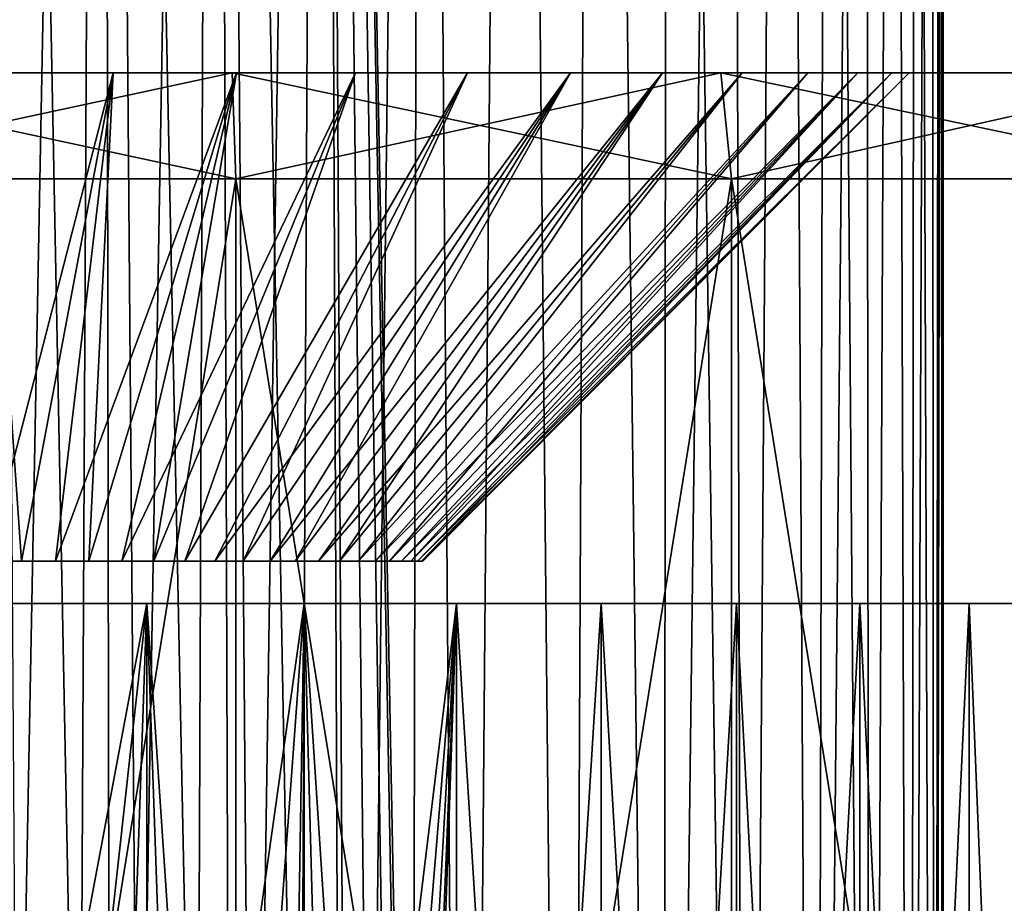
# Model space of a CAD drawing. Header units: millimetres. Extents: x -24 to 50, y -66 to 68.
# Tile 9 of 99: x 15.15 to 19.79, y -54.41 to -50.25. Entities that reach past the tile are written whole.
import ezdxf

# ---------------------------------------------------------------- set-up
doc = ezdxf.new("R2010")
doc.units = ezdxf.units.MM
doc.header["$LTSCALE"] = 65.185185
for name, color, linetype in [('56', 7, 'CONTINUOUS'), ('57', 7, 'CONTINUOUS'), ('65', 7, 'CONTINUOUS'), ('75', 7, 'CONTINUOUS'), ('76', 7, 'CONTINUOUS'), ('77', 7, 'CONTINUOUS'), ('81', 7, 'CONTINUOUS'), ('82', 7, 'CONTINUOUS'), ('83', 7, 'CONTINUOUS'), ('85', 7, 'CONTINUOUS')]:
    doc.layers.add(name, color=color, linetype=linetype)

msp = doc.modelspace()

# ---------------------------------------------------------------- linework, layer by layer
at = {"layer": '56', "color": 253, "linetype": 'Continuous', "true_color": 0xaab4c3}
for points in [[(15, -35, 4.5), (15.5408, -35.5408, 4.4674), (15, -64, 4.5), (15, -35, 4.5)], [(15, -64, 4.5), (15.5408, -35.5408, 4.4674), (15.5874, -64, 4.4615), (15, -64, 4.5)], [(15.5408, -35.5408, 4.4674), (16.0691, -36.0691, 4.3712), (15.5874, -64, 4.4615), (15.5408, -35.5408, 4.4674)], [(15.5874, -64, 4.4615), (16.0691, -36.0691, 4.3712), (16.1647, -64, 4.3467), (15.5874, -64, 4.4615)], [(16.0691, -36.0691, 4.3712), (16.5736, -36.5736, 4.2159), (16.1647, -64, 4.3467), (16.0691, -36.0691, 4.3712)], [(16.1647, -64, 4.3467), (16.5736, -36.5736, 4.2159), (16.722, -64, 4.1575), (16.1647, -64, 4.3467)], [(16.5736, -36.5736, 4.2159), (17.0446, -37.0446, 4.0087), (16.722, -64, 4.1575), (16.5736, -36.5736, 4.2159)], [(16.722, -64, 4.1575), (17.0446, -37.0446, 4.0087), (17.25, -64, 3.8971), (16.722, -64, 4.1575)], [(17.0446, -37.0446, 4.0087), (17.4755, -37.4755, 3.7579), (17.25, -64, 3.8971), (17.0446, -37.0446, 4.0087)], [(17.25, -64, 3.8971), (17.4755, -37.4755, 3.7579), (17.7394, -64, 3.5701), (17.25, -64, 3.8971)], [(17.4755, -37.4755, 3.7579), (17.8622, -37.8622, 3.4724), (17.7394, -64, 3.5701), (17.4755, -37.4755, 3.7579)], [(17.7394, -64, 3.5701), (17.8622, -37.8622, 3.4724), (18.182, -64, 3.182), (17.7394, -64, 3.5701)], [(17.8622, -37.8622, 3.4724), (18.203, -38.203, 3.1608), (18.182, -64, 3.182), (17.8622, -37.8622, 3.4724)], [(18.203, -38.203, 3.1608), (18.4983, -38.4983, 2.8306), (18.182, -64, 3.182), (18.203, -38.203, 3.1608)], [(18.182, -64, 3.182), (18.4983, -38.4983, 2.8306), (18.5701, -64, 2.7394), (18.182, -64, 3.182)], [(18.4983, -38.4983, 2.8306), (18.7499, -38.7499, 2.4877), (18.5701, -64, 2.7394), (18.4983, -38.4983, 2.8306)], [(18.5701, -64, 2.7394), (18.7499, -38.7499, 2.4877), (18.8971, -64, 2.25), (18.5701, -64, 2.7394)], [(18.7499, -38.7499, 2.4877), (18.96, -38.96, 2.1373), (18.8971, -64, 2.25), (18.7499, -38.7499, 2.4877)], [(18.96, -38.96, 2.1373), (19.1319, -39.1319, 1.7824), (18.8971, -64, 2.25), (18.96, -38.96, 2.1373)], [(18.8971, -64, 2.25), (19.1319, -39.1319, 1.7824), (19.1575, -64, 1.722), (18.8971, -64, 2.25)], [(19.1319, -39.1319, 1.7824), (19.268, -39.268, 1.4262), (19.1575, -64, 1.722), (19.1319, -39.1319, 1.7824)], [(19.1575, -64, 1.722), (19.268, -39.268, 1.4262), (19.3467, -64, 1.1647), (19.1575, -64, 1.722)], [(19.268, -39.268, 1.4262), (19.3712, -39.3712, 1.0691), (19.3467, -64, 1.1647), (19.268, -39.268, 1.4262)], [(19.3712, -39.3712, 1.0691), (19.4432, -39.4432, 0.7126), (19.3467, -64, 1.1647), (19.3712, -39.3712, 1.0691)], [(19.3467, -64, 1.1647), (19.4432, -39.4432, 0.7126), (19.4615, -64, 0.5874), (19.3467, -64, 1.1647)], [(19.4432, -39.4432, 0.7126), (19.4859, -39.4859, 0.3562), (19.4615, -64, 0.5874), (19.4432, -39.4432, 0.7126)], [(19.4859, -39.4859, 0.3562), (19.5, -39.5), (19.4615, -64, 0.5874), (19.4859, -39.4859, 0.3562)], [(19.5, -39.5), (19.5, -64), (19.4615, -64, 0.5874), (19.5, -39.5)]]:
    msp.add_3dface(points, dxfattribs=at)
at = {"layer": '57', "color": 253, "linetype": 'Continuous', "true_color": 0xaab4c3}
for points in [[(15.5408, -35.5407, -4.4674), (15, -35, -4.5), (15.4323, -57.0473, -4.4792), (15.5408, -35.5407, -4.4674)], [(15.4323, -57.0473, -4.4792), (15, -35, -4.5), (15.1446, -57.0052, -4.4977), (15.4323, -57.0473, -4.4792)], [(15.7148, -57.1321, -4.4429), (15.5408, -35.5407, -4.4674), (15.4323, -57.0473, -4.4792), (15.7148, -57.1321, -4.4429)], [(16.0691, -36.0691, -4.3712), (15.5408, -35.5407, -4.4674), (15.987, -57.2605, -4.3904), (16.0691, -36.0691, -4.3712)], [(15.987, -57.2605, -4.3904), (15.5408, -35.5407, -4.4674), (15.7148, -57.1321, -4.4429), (15.987, -57.2605, -4.3904)], [(16.2417, -57.4322, -4.3253), (16.0691, -36.0691, -4.3712), (15.987, -57.2605, -4.3904), (16.2417, -57.4322, -4.3253)], [(16.5736, -36.5736, -4.2159), (16.0691, -36.0691, -4.3712), (16.4698, -57.6437, -4.2532), (16.5736, -36.5736, -4.2159)], [(16.4698, -57.6437, -4.2532), (16.0691, -36.0691, -4.3712), (16.2417, -57.4322, -4.3253), (16.4698, -57.6437, -4.2532)], [(16.662, -57.8874, -4.1818), (16.5736, -36.5736, -4.2159), (16.4698, -57.6437, -4.2532), (16.662, -57.8874, -4.1818)], [(17.0446, -37.0446, -4.0087), (16.5736, -36.5736, -4.2159), (17, -59, -4.0311), (17.0446, -37.0446, -4.0087)], [(17, -59, -4.0311), (16.5736, -36.5736, -4.2159), (16.9796, -58.7148, -4.0412), (17, -59, -4.0311)], [(16.9796, -58.7148, -4.0412), (16.5736, -36.5736, -4.2159), (16.9174, -58.4313, -4.0711), (16.9796, -58.7148, -4.0412)], [(16.9174, -58.4313, -4.0711), (16.5736, -36.5736, -4.2159), (16.8119, -58.1533, -4.1191), (16.9174, -58.4313, -4.0711)], [(16.8119, -58.1533, -4.1191), (16.5736, -36.5736, -4.2159), (16.662, -57.8874, -4.1818), (16.8119, -58.1533, -4.1191)], [(17.0446, -37.0446, -4.0087), (17, -59, -4.0311), (17.25, -64, -3.8971), (17.0446, -37.0446, -4.0087)], [(17.4754, -37.4754, -3.758), (17.0446, -37.0446, -4.0087), (17.25, -64, -3.8971), (17.4754, -37.4754, -3.758)], [(17.7394, -64, -3.5701), (17.4754, -37.4754, -3.758), (17.25, -64, -3.8971), (17.7394, -64, -3.5701)], [(17.8622, -37.8622, -3.4724), (17.4754, -37.4754, -3.758), (17.7394, -64, -3.5701), (17.8622, -37.8622, -3.4724)], [(18.182, -64, -3.182), (17.8622, -37.8622, -3.4724), (17.7394, -64, -3.5701), (18.182, -64, -3.182)], [(18.203, -38.203, -3.1608), (17.8622, -37.8622, -3.4724), (18.182, -64, -3.182), (18.203, -38.203, -3.1608)], [(18.5701, -64, -2.7394), (18.203, -38.203, -3.1608), (18.182, -64, -3.182), (18.5701, -64, -2.7394)], [(18.4982, -38.4982, -2.8306), (18.203, -38.203, -3.1608), (18.5701, -64, -2.7394), (18.4982, -38.4982, -2.8306)], [(18.7498, -38.7498, -2.4877), (18.4982, -38.4982, -2.8306), (18.5701, -64, -2.7394), (18.7498, -38.7498, -2.4877)], [(18.8971, -64, -2.25), (18.7498, -38.7498, -2.4877), (18.5701, -64, -2.7394), (18.8971, -64, -2.25)], [(18.96, -38.96, -2.1374), (18.7498, -38.7498, -2.4877), (18.8971, -64, -2.25), (18.96, -38.96, -2.1374)], [(19.1575, -64, -1.722), (18.96, -38.96, -2.1374), (18.8971, -64, -2.25), (19.1575, -64, -1.722)], [(19.1319, -39.1319, -1.7825), (18.96, -38.96, -2.1374), (19.1575, -64, -1.722), (19.1319, -39.1319, -1.7825)], [(19.268, -39.268, -1.4262), (19.1319, -39.1319, -1.7825), (19.1575, -64, -1.722), (19.268, -39.268, -1.4262)], [(19.3467, -64, -1.1647), (19.268, -39.268, -1.4262), (19.1575, -64, -1.722), (19.3467, -64, -1.1647)], [(19.3711, -39.3711, -1.0691), (19.268, -39.268, -1.4262), (19.3467, -64, -1.1647), (19.3711, -39.3711, -1.0691)], [(19.4615, -64, -0.5874), (19.3711, -39.3711, -1.0691), (19.3467, -64, -1.1647), (19.4615, -64, -0.5874)], [(19.4432, -39.4432, -0.7127), (19.3711, -39.3711, -1.0691), (19.4615, -64, -0.5874), (19.4432, -39.4432, -0.7127)], [(19.4859, -39.4859, -0.3563), (19.4432, -39.4432, -0.7127), (19.4615, -64, -0.5874), (19.4859, -39.4859, -0.3563)], [(19.5, -64), (19.4859, -39.4859, -0.3563), (19.4615, -64, -0.5874), (19.5, -64)], [(19.5, -39.5), (19.4859, -39.4859, -0.3563), (19.5, -64), (19.5, -39.5)]]:
    msp.add_3dface(points, dxfattribs=at)
at = {"layer": '65', "color": 253, "linetype": 'Continuous', "true_color": 0xaab4c3}
for points in [[(15, -64, 6), (15.752, -64, 5.9527), (15, -53, 6), (15, -64, 6)], [(15, -53, 6), (15.752, -64, 5.9527), (15.752, -53, 5.9527), (15, -53, 6)], [(15, -53, -6), (15.752, -53, -5.9527), (15, -57, -6), (15, -53, -6)], [(15, -57, -6), (15.752, -53, -5.9527), (15.307, -57.0237, -5.9921), (15, -57, -6)], [(15.307, -57.0237, -5.9921), (15.752, -53, -5.9527), (15.6088, -57.0949, -5.969), (15.307, -57.0237, -5.9921)], [(15.6088, -57.0949, -5.969), (15.752, -53, -5.9527), (15.8991, -57.2135, -5.9322), (15.6088, -57.0949, -5.969)], [(15.752, -64, 5.9527), (16.4922, -64, 5.8115), (15.752, -53, 5.9527), (15.752, -64, 5.9527)], [(15.752, -53, 5.9527), (16.4922, -64, 5.8115), (16.4921, -53, 5.8115), (15.752, -53, 5.9527)], [(15.752, -53, -5.9527), (16.4921, -53, -5.8115), (15.8991, -57.2135, -5.9322), (15.752, -53, -5.9527)], [(15.8991, -57.2135, -5.9322), (16.4921, -53, -5.8115), (16.1707, -57.3785, -5.8847), (15.8991, -57.2135, -5.9322)], [(16.1707, -57.3785, -5.8847), (16.4921, -53, -5.8115), (16.4148, -57.5863, -5.8308), (16.1707, -57.3785, -5.8847)], [(16.4148, -57.5863, -5.8308), (16.4921, -53, -5.8115), (16.6226, -57.8307, -5.7764), (16.4148, -57.5863, -5.8308)], [(16.4922, -64, 5.8115), (17.2087, -64, 5.5787), (16.4921, -53, 5.8115), (16.4922, -64, 5.8115)], [(16.4921, -53, 5.8115), (17.2087, -64, 5.5787), (17.2087, -53, 5.5787), (16.4921, -53, 5.8115)], [(16.4921, -53, -5.8115), (17.2087, -53, -5.5787), (16.6226, -57.8307, -5.7764), (16.4921, -53, -5.8115)], [(16.6226, -57.8307, -5.7764), (17.2087, -53, -5.5787), (16.7874, -58.1027, -5.7276), (16.6226, -57.8307, -5.7764)], [(16.7874, -58.1027, -5.7276), (17.2087, -53, -5.5787), (16.9057, -58.3931, -5.6893), (16.7874, -58.1027, -5.7276)], [(16.9057, -58.3931, -5.6893), (17.2087, -53, -5.5787), (16.9765, -58.6943, -5.6651), (16.9057, -58.3931, -5.6893)], [(16.9765, -58.6943, -5.6651), (17.2087, -53, -5.5787), (17, -59, -5.6569), (16.9765, -58.6943, -5.6651)], [(17.2087, -53, -5.5787), (17.2087, -64, -5.5787), (17, -59, -5.6569), (17.2087, -53, -5.5787)], [(17.8905, -64, -5.2579), (17.2087, -64, -5.5787), (17.8905, -53, -5.2578), (17.8905, -64, -5.2579)], [(17.8905, -53, -5.2578), (17.2087, -64, -5.5787), (17.2087, -53, -5.5787), (17.8905, -53, -5.2578)], [(17.2087, -64, 5.5787), (17.8905, -64, 5.2579), (17.2087, -53, 5.5787), (17.2087, -64, 5.5787)], [(17.2087, -53, 5.5787), (17.8905, -64, 5.2579), (17.8905, -53, 5.2578), (17.2087, -53, 5.5787)], [(18.5267, -64, -4.8541), (17.8905, -64, -5.2579), (18.5267, -53, -4.8541), (18.5267, -64, -4.8541)], [(18.5267, -53, -4.8541), (17.8905, -64, -5.2579), (17.8905, -53, -5.2578), (18.5267, -53, -4.8541)], [(17.8905, -64, 5.2579), (18.5267, -64, 4.8541), (17.8905, -53, 5.2578), (17.8905, -64, 5.2579)], [(17.8905, -53, 5.2578), (18.5267, -64, 4.8541), (18.5267, -53, 4.8541), (17.8905, -53, 5.2578)], [(19.1073, -64, -4.3738), (18.5267, -64, -4.8541), (19.1073, -53, -4.3738), (19.1073, -64, -4.3738)], [(19.1073, -53, -4.3738), (18.5267, -64, -4.8541), (18.5267, -53, -4.8541), (19.1073, -53, -4.3738)], [(18.5267, -64, 4.8541), (19.1073, -64, 4.3738), (18.5267, -53, 4.8541), (18.5267, -64, 4.8541)], [(18.5267, -53, 4.8541), (19.1073, -64, 4.3738), (19.1073, -53, 4.3738), (18.5267, -53, 4.8541)], [(19.6231, -64, -3.8245), (19.1073, -64, -4.3738), (19.6231, -53, -3.8245), (19.6231, -64, -3.8245)], [(19.6231, -53, -3.8245), (19.1073, -64, -4.3738), (19.1073, -53, -4.3738), (19.6231, -53, -3.8245)], [(19.1073, -64, 4.3738), (19.6231, -64, 3.8245), (19.1073, -53, 4.3738), (19.1073, -64, 4.3738)], [(19.1073, -53, 4.3738), (19.6231, -64, 3.8245), (19.6231, -53, 3.8245), (19.1073, -53, 4.3738)], [(20.066, -64, -3.215), (19.6231, -64, -3.8245), (20.066, -53, -3.215), (20.066, -64, -3.215)], [(20.066, -53, -3.215), (19.6231, -64, -3.8245), (19.6231, -53, -3.8245), (20.066, -53, -3.215)], [(19.6231, -64, 3.8245), (20.066, -64, 3.215), (19.6231, -53, 3.8245), (19.6231, -64, 3.8245)], [(19.6231, -53, 3.8245), (20.066, -64, 3.215), (20.066, -53, 3.215), (19.6231, -53, 3.8245)]]:
    msp.add_3dface(points, dxfattribs=at)
at = {"layer": '75', "linetype": 'Continuous'}
for points in [[(18.046, -50.5, -6.38), (12.2548, -50.5, -19.6256), (11.954, -50.5, -6.38), (18.046, -50.5, -6.38)], [(17.2602, -50.5, 19.2833), (17.7452, -50.5, 19.6256), (11.954, -50.5, 6.38), (17.2602, -50.5, 19.2833)], [(11.954, -50.5, 6.38), (17.7452, -50.5, 19.6256), (18.046, -50.5, 6.38), (11.954, -50.5, 6.38)], [(16.7331, -50.5, 19.0101), (17.2602, -50.5, 19.2833), (11.954, -50.5, 6.38), (16.7331, -50.5, 19.0101)], [(16.1736, -50.5, 18.8113), (16.7331, -50.5, 19.0101), (11.954, -50.5, 6.38), (16.1736, -50.5, 18.8113)], [(15.5923, -50.5, 18.6905), (16.1736, -50.5, 18.8113), (11.954, -50.5, 6.38), (15.5923, -50.5, 18.6905)], [(15, -50.5, 18.65), (15.5923, -50.5, 18.6905), (11.954, -50.5, 6.38), (15, -50.5, 18.65)], [(12.7398, -50.5, -19.2833), (12.2548, -50.5, -19.6256), (18.046, -50.5, -6.38), (12.7398, -50.5, -19.2833)], [(13.2669, -50.5, -19.0101), (12.7398, -50.5, -19.2833), (18.046, -50.5, -6.38), (13.2669, -50.5, -19.0101)], [(13.8264, -50.5, -18.8113), (13.2669, -50.5, -19.0101), (18.046, -50.5, -6.38), (13.8264, -50.5, -18.8113)], [(14.4077, -50.5, -18.6905), (13.8264, -50.5, -18.8113), (18.046, -50.5, -6.38), (14.4077, -50.5, -18.6905)], [(16.1529, -50.5, -34.4807), (13.8471, -50.5, -34.4807), (15.5923, -50.5, -27.3095), (16.1529, -50.5, -34.4807)], [(15.5923, -50.5, -27.3095), (13.8471, -50.5, -34.4807), (15, -50.5, -27.35), (15.5923, -50.5, -27.3095)], [(13.8471, -50.5, 34.4807), (16.1529, -50.5, 34.4807), (14.4077, -50.5, 27.3095), (13.8471, -50.5, 34.4807)], [(16.1529, -50.5, 34.4807), (15, -50.5, 27.35), (14.4077, -50.5, 27.3095), (16.1529, -50.5, 34.4807)], [(15, -50.5, -18.65), (14.4077, -50.5, -18.6905), (18.046, -50.5, -6.38), (15, -50.5, -18.65)], [(15, -50.5, 27.35), (16.1529, -50.5, 34.4807), (15.5923, -50.5, 27.3095), (15, -50.5, 27.35)], [(15.5923, -50.5, -18.6905), (15, -50.5, -18.65), (18.046, -50.5, -6.38), (15.5923, -50.5, -18.6905)], [(16.1736, -50.5, -27.1887), (16.1529, -50.5, -34.4807), (15.5923, -50.5, -27.3095), (16.1736, -50.5, -27.1887)], [(15.5923, -50.5, 27.3095), (16.1529, -50.5, 34.4807), (16.1736, -50.5, 27.1887), (15.5923, -50.5, 27.3095)], [(16.1736, -50.5, -18.8113), (15.5923, -50.5, -18.6905), (18.046, -50.5, -6.38), (16.1736, -50.5, -18.8113)], [(18.4533, -50.5, -34.3267), (16.1529, -50.5, -34.4807), (18.1791, -50.5, -25.9691), (18.4533, -50.5, -34.3267)], [(18.1791, -50.5, -25.9691), (16.1529, -50.5, -34.4807), (17.7452, -50.5, -26.3744), (18.1791, -50.5, -25.9691)], [(17.7452, -50.5, -26.3744), (16.1529, -50.5, -34.4807), (17.2602, -50.5, -26.7167), (17.7452, -50.5, -26.3744)], [(17.2602, -50.5, -26.7167), (16.1529, -50.5, -34.4807), (16.7331, -50.5, -26.9899), (17.2602, -50.5, -26.7167)], [(16.7331, -50.5, -26.9899), (16.1529, -50.5, -34.4807), (16.1736, -50.5, -27.1887), (16.7331, -50.5, -26.9899)], [(16.1529, -50.5, 34.4807), (18.4533, -50.5, 34.3267), (16.1736, -50.5, 27.1887), (16.1529, -50.5, 34.4807)], [(16.1736, -50.5, 27.1887), (18.4533, -50.5, 34.3267), (16.7331, -50.5, 26.9899), (16.1736, -50.5, 27.1887)], [(16.7331, -50.5, -19.0101), (16.1736, -50.5, -18.8113), (18.046, -50.5, -6.38), (16.7331, -50.5, -19.0101)], [(16.7331, -50.5, 26.9899), (18.4533, -50.5, 34.3267), (17.2602, -50.5, 26.7167), (16.7331, -50.5, 26.9899)], [(17.2602, -50.5, -19.2833), (16.7331, -50.5, -19.0101), (18.046, -50.5, -6.38), (17.2602, -50.5, -19.2833)], [(17.2602, -50.5, 26.7167), (18.4533, -50.5, 34.3267), (17.7452, -50.5, 26.3744), (17.2602, -50.5, 26.7167)], [(17.7452, -50.5, -19.6256), (17.2602, -50.5, -19.2833), (18.046, -50.5, -6.38), (17.7452, -50.5, -19.6256)], [(17.7452, -50.5, 26.3744), (18.4533, -50.5, 34.3267), (18.1791, -50.5, 25.9691), (17.7452, -50.5, 26.3744)], [(18.1791, -50.5, -20.0309), (17.7452, -50.5, -19.6256), (18.046, -50.5, -6.38), (18.1791, -50.5, -20.0309)], [(17.7452, -50.5, 19.6256), (18.1791, -50.5, 20.0309), (18.046, -50.5, 6.38), (17.7452, -50.5, 19.6256)], [(18.1791, -50.5, -20.0309), (18.046, -50.5, -6.38), (18.4845, -50.5, -6.3478), (18.1791, -50.5, -20.0309)], [(18.046, -50.5, 6.38), (18.1791, -50.5, 20.0309), (18.4845, -50.5, 6.3478), (18.046, -50.5, 6.38)], [(18.5538, -50.5, -25.5086), (18.4533, -50.5, -34.3267), (18.1791, -50.5, -25.9691), (18.5538, -50.5, -25.5086)], [(18.1791, -50.5, 25.9691), (18.4533, -50.5, 34.3267), (18.5538, -50.5, 25.5086), (18.1791, -50.5, 25.9691)], [(18.5538, -50.5, -20.4914), (18.1791, -50.5, -20.0309), (18.4845, -50.5, -6.3478), (18.5538, -50.5, -20.4914)], [(18.1791, -50.5, 20.0309), (18.5538, -50.5, 20.4914), (18.4845, -50.5, 6.3478), (18.1791, -50.5, 20.0309)], [(20.7384, -50.5, -34.0194), (18.4533, -50.5, -34.3267), (19.3399, -50.5, -23.2968), (20.7384, -50.5, -34.0194)], [(19.3399, -50.5, -23.2968), (18.4533, -50.5, -34.3267), (19.259, -50.5, -23.885), (19.3399, -50.5, -23.2968)], [(19.259, -50.5, -23.885), (18.4533, -50.5, -34.3267), (19.0988, -50.5, -24.4567), (19.259, -50.5, -23.885)], [(19.0988, -50.5, -24.4567), (18.4533, -50.5, -34.3267), (18.8623, -50.5, -25.0013), (19.0988, -50.5, -24.4567)], [(18.8623, -50.5, -25.0013), (18.4533, -50.5, -34.3267), (18.5538, -50.5, -25.5086), (18.8623, -50.5, -25.0013)], [(18.4533, -50.5, 34.3267), (20.7384, -50.5, 34.0194), (18.5538, -50.5, 25.5086), (18.4533, -50.5, 34.3267)], [(18.9136, -50.5, -6.2518), (18.5538, -50.5, -20.4914), (18.4845, -50.5, -6.3478), (18.9136, -50.5, -6.2518)], [(18.5538, -50.5, 20.4914), (18.8623, -50.5, 20.9987), (18.4845, -50.5, 6.3478), (18.5538, -50.5, 20.4914)], [(18.4845, -50.5, 6.3478), (18.8623, -50.5, 20.9987), (18.9136, -50.5, 6.2518), (18.4845, -50.5, 6.3478)], [(18.5538, -50.5, 25.5086), (20.7384, -50.5, 34.0194), (18.8623, -50.5, 25.0013), (18.5538, -50.5, 25.5086)], [(18.8623, -50.5, -20.9987), (18.5538, -50.5, -20.4914), (18.9136, -50.5, -6.2518), (18.8623, -50.5, -20.9987)], [(18.8623, -50.5, 25.0013), (20.7384, -50.5, 34.0194), (19.0988, -50.5, 24.4567), (18.8623, -50.5, 25.0013)], [(19.0988, -50.5, -21.5433), (18.8623, -50.5, -20.9987), (18.9136, -50.5, -6.2518), (19.0988, -50.5, -21.5433)], [(18.8623, -50.5, 20.9987), (19.0988, -50.5, 21.5433), (18.9136, -50.5, 6.2518), (18.8623, -50.5, 20.9987)], [(19.324, -50.5, -6.0942), (19.0988, -50.5, -21.5433), (18.9136, -50.5, -6.2518), (19.324, -50.5, -6.0942)], [(19.0988, -50.5, 21.5433), (19.259, -50.5, 22.115), (18.9136, -50.5, 6.2518), (19.0988, -50.5, 21.5433)], [(18.9136, -50.5, 6.2518), (19.259, -50.5, 22.115), (19.324, -50.5, 6.0942), (18.9136, -50.5, 6.2518)], [(19.0988, -50.5, 24.4567), (20.7384, -50.5, 34.0194), (19.259, -50.5, 23.885), (19.0988, -50.5, 24.4567)], [(19.259, -50.5, -22.115), (19.0988, -50.5, -21.5433), (19.324, -50.5, -6.0942), (19.259, -50.5, -22.115)], [(19.259, -50.5, 23.885), (20.7384, -50.5, 34.0194), (19.3399, -50.5, 23.2968), (19.259, -50.5, 23.885)], [(19.3399, -50.5, -22.7032), (19.259, -50.5, -22.115), (19.324, -50.5, -6.0942), (19.3399, -50.5, -22.7032)], [(19.259, -50.5, 22.115), (19.3399, -50.5, 22.7032), (19.324, -50.5, 6.0942), (19.259, -50.5, 22.115)], [(19.707, -50.5, -5.8782), (19.3399, -50.5, -22.7032), (19.324, -50.5, -6.0942), (19.707, -50.5, -5.8782)], [(19.324, -50.5, 6.0942), (19.3399, -50.5, 22.7032), (19.707, -50.5, 5.8782), (19.324, -50.5, 6.0942)], [(20.7384, -50.5, -34.0194), (19.3399, -50.5, -23.2968), (20.6478, -50.5, -5.0105), (20.7384, -50.5, -34.0194)], [(19.3399, -50.5, 23.2968), (20.7384, -50.5, 34.0194), (19.3399, -50.5, 22.7032), (19.3399, -50.5, 23.2968)], [(19.3399, -50.5, 22.7032), (20.7384, -50.5, 34.0194), (19.707, -50.5, 5.8782), (19.3399, -50.5, 22.7032)], [(19.3399, -50.5, -23.2968), (19.3399, -50.5, -22.7032), (19.707, -50.5, -5.8782), (19.3399, -50.5, -23.2968)], [(20.6478, -50.5, -5.0105), (19.3399, -50.5, -23.2968), (20.0543, -50.5, -5.6086), (20.6478, -50.5, -5.0105)], [(20.0543, -50.5, -5.6086), (19.3399, -50.5, -23.2968), (19.707, -50.5, -5.8782), (20.0543, -50.5, -5.6086)], [(19.707, -50.5, 5.8782), (20.7384, -50.5, 34.0194), (20.0543, -50.5, 5.6086), (19.707, -50.5, 5.8782)]]:
    msp.add_3dface(points, dxfattribs=at)
at = {"layer": '76', "linetype": 'Continuous'}
for points in [[(16.1695, -65.5, -34.9805), (13.8305, -65.5, -34.9805), (16.1695, -51, -34.9805), (16.1695, -65.5, -34.9805)], [(16.1695, -51, -34.9805), (13.8305, -65.5, -34.9805), (13.8305, -51, -34.9805), (16.1695, -51, -34.9805)], [(18.5034, -65.5, -34.8242), (16.1695, -65.5, -34.9805), (18.5033, -51, -34.8242), (18.5034, -65.5, -34.8242)], [(18.5033, -51, -34.8242), (16.1695, -65.5, -34.9805), (16.1695, -51, -34.9805), (18.5033, -51, -34.8242)], [(20.8215, -51, -34.5125), (18.5034, -65.5, -34.8242), (18.5033, -51, -34.8242), (20.8215, -51, -34.5125)], [(20.8215, -65.5, -34.5125), (18.5034, -65.5, -34.8242), (20.8215, -51, -34.5125), (20.8215, -65.5, -34.5125)]]:
    msp.add_3dface(points, dxfattribs=at)
at = {"layer": '77', "linetype": 'Continuous'}
for points in [[(13.8305, -65.5, 34.9805), (16.1695, -65.5, 34.9805), (13.8305, -51, 34.9805), (13.8305, -65.5, 34.9805)], [(13.8305, -51, 34.9805), (16.1695, -65.5, 34.9805), (16.1695, -51, 34.9805), (13.8305, -51, 34.9805)], [(16.1695, -65.5, 34.9805), (18.5034, -65.5, 34.8242), (16.1695, -51, 34.9805), (16.1695, -65.5, 34.9805)], [(16.1695, -51, 34.9805), (18.5034, -65.5, 34.8242), (18.5033, -51, 34.8242), (16.1695, -51, 34.9805)], [(18.5034, -65.5, 34.8242), (20.8215, -65.5, 34.5125), (18.5033, -51, 34.8242), (18.5034, -65.5, 34.8242)], [(18.5033, -51, 34.8242), (20.8215, -65.5, 34.5125), (20.8215, -51, 34.5125), (18.5033, -51, 34.8242)]]:
    msp.add_3dface(points, dxfattribs=at)
at = {"layer": '81', "linetype": 'Continuous'}
for points in [[(13.8471, -50.5, -34.4807), (16.1529, -50.5, -34.4807), (13.8305, -51, -34.9805), (13.8471, -50.5, -34.4807)], [(16.1529, -50.5, -34.4807), (16.1695, -51, -34.9805), (13.8305, -51, -34.9805), (16.1529, -50.5, -34.4807)], [(16.1529, -50.5, -34.4807), (18.4533, -50.5, -34.3267), (16.1695, -51, -34.9805), (16.1529, -50.5, -34.4807)], [(18.4533, -50.5, -34.3267), (18.5033, -51, -34.8242), (16.1695, -51, -34.9805), (18.4533, -50.5, -34.3267)], [(18.4533, -50.5, -34.3267), (20.7384, -50.5, -34.0194), (18.5033, -51, -34.8242), (18.4533, -50.5, -34.3267)], [(20.7384, -50.5, -34.0194), (20.8215, -51, -34.5125), (18.5033, -51, -34.8242), (20.7384, -50.5, -34.0194)]]:
    msp.add_3dface(points, dxfattribs=at)
at = {"layer": '82', "linetype": 'Continuous'}
for points in [[(13.8471, -50.5, 34.4807), (13.8305, -51, 34.9805), (16.1695, -51, 34.9805), (13.8471, -50.5, 34.4807)], [(16.1529, -50.5, 34.4807), (13.8471, -50.5, 34.4807), (16.1695, -51, 34.9805), (16.1529, -50.5, 34.4807)], [(18.4533, -50.5, 34.3267), (16.1529, -50.5, 34.4807), (18.5033, -51, 34.8242), (18.4533, -50.5, 34.3267)], [(16.1529, -50.5, 34.4807), (16.1695, -51, 34.9805), (18.5033, -51, 34.8242), (16.1529, -50.5, 34.4807)], [(20.7384, -50.5, 34.0194), (18.4533, -50.5, 34.3267), (20.8215, -51, 34.5125), (20.7384, -50.5, 34.0194)], [(18.4533, -50.5, 34.3267), (18.5033, -51, 34.8242), (20.8215, -51, 34.5125), (18.4533, -50.5, 34.3267)]]:
    msp.add_3dface(points, dxfattribs=at)
at = {"layer": '83', "linetype": 'Continuous'}
for points in [[(15, -50.5, -18.65), (15.5923, -50.5, -18.6905), (15, -52.8, -20.95), (15, -50.5, -18.65)], [(15, -52.8, -20.95), (15.5923, -50.5, -18.6905), (15.1608, -52.8, -20.9563), (15, -52.8, -20.95)], [(15.5923, -50.5, -27.3095), (15, -50.5, -27.35), (15.1608, -52.8, -25.0437), (15.5923, -50.5, -27.3095)], [(15.1608, -52.8, -25.0437), (15, -50.5, -27.35), (15, -52.8, -25.05), (15.1608, -52.8, -25.0437)], [(15.1608, -52.8, -20.9563), (15.5923, -50.5, -18.6905), (15.3207, -52.8, -20.9752), (15.1608, -52.8, -20.9563)], [(15.3207, -52.8, -25.0248), (15.5923, -50.5, -27.3095), (15.1608, -52.8, -25.0437), (15.3207, -52.8, -25.0248)], [(15.5923, -50.5, -18.6905), (16.1736, -50.5, -18.8113), (15.3207, -52.8, -20.9752), (15.5923, -50.5, -18.6905)], [(15.3207, -52.8, -20.9752), (16.1736, -50.5, -18.8113), (15.4786, -52.8, -21.0066), (15.3207, -52.8, -20.9752)], [(15.4786, -52.8, -24.9934), (15.5923, -50.5, -27.3095), (15.3207, -52.8, -25.0248), (15.4786, -52.8, -24.9934)], [(15.4786, -52.8, -21.0066), (16.1736, -50.5, -18.8113), (15.6335, -52.8, -21.0503), (15.4786, -52.8, -21.0066)], [(16.1736, -50.5, -27.1887), (15.5923, -50.5, -27.3095), (15.4786, -52.8, -24.9934), (16.1736, -50.5, -27.1887)], [(15.6335, -52.8, -24.9497), (16.1736, -50.5, -27.1887), (15.4786, -52.8, -24.9934), (15.6335, -52.8, -24.9497)], [(16.1736, -50.5, -18.8113), (16.7331, -50.5, -19.0101), (15.6335, -52.8, -21.0503), (16.1736, -50.5, -18.8113)], [(15.6335, -52.8, -21.0503), (16.7331, -50.5, -19.0101), (15.7845, -52.8, -21.106), (15.6335, -52.8, -21.0503)], [(15.7845, -52.8, -24.894), (16.1736, -50.5, -27.1887), (15.6335, -52.8, -24.9497), (15.7845, -52.8, -24.894)], [(15.7845, -52.8, -21.106), (16.7331, -50.5, -19.0101), (15.9307, -52.8, -21.1734), (15.7845, -52.8, -21.106)], [(16.7331, -50.5, -26.9899), (16.1736, -50.5, -27.1887), (15.7845, -52.8, -24.894), (16.7331, -50.5, -26.9899)], [(15.9307, -52.8, -24.8266), (16.7331, -50.5, -26.9899), (15.7845, -52.8, -24.894), (15.9307, -52.8, -24.8266)], [(16.7331, -50.5, -19.0101), (17.2602, -50.5, -19.2833), (15.9307, -52.8, -21.1734), (16.7331, -50.5, -19.0101)], [(15.9307, -52.8, -21.1734), (17.2602, -50.5, -19.2833), (16.0711, -52.8, -21.2521), (15.9307, -52.8, -21.1734)], [(17.2602, -50.5, -26.7167), (16.7331, -50.5, -26.9899), (15.9307, -52.8, -24.8266), (17.2602, -50.5, -26.7167)], [(16.0711, -52.8, -24.7479), (17.2602, -50.5, -26.7167), (15.9307, -52.8, -24.8266), (16.0711, -52.8, -24.7479)], [(17.2602, -50.5, -19.2833), (17.7452, -50.5, -19.6256), (16.0711, -52.8, -21.2521), (17.2602, -50.5, -19.2833)], [(16.0711, -52.8, -21.2521), (17.7452, -50.5, -19.6256), (16.205, -52.8, -21.3415), (16.0711, -52.8, -21.2521)], [(16.205, -52.8, -24.6585), (17.2602, -50.5, -26.7167), (16.0711, -52.8, -24.7479), (16.205, -52.8, -24.6585)], [(16.205, -52.8, -21.3415), (17.7452, -50.5, -19.6256), (16.3314, -52.8, -21.4412), (16.205, -52.8, -21.3415)], [(17.7452, -50.5, -26.3744), (17.2602, -50.5, -26.7167), (16.205, -52.8, -24.6585), (17.7452, -50.5, -26.3744)], [(16.3314, -52.8, -24.5588), (17.7452, -50.5, -26.3744), (16.205, -52.8, -24.6585), (16.3314, -52.8, -24.5588)], [(17.7452, -50.5, -19.6256), (18.1791, -50.5, -20.0309), (16.3314, -52.8, -21.4412), (17.7452, -50.5, -19.6256)], [(16.3314, -52.8, -21.4412), (18.1791, -50.5, -20.0309), (16.4496, -52.8, -21.5504), (16.3314, -52.8, -21.4412)], [(16.4496, -52.8, -24.4496), (17.7452, -50.5, -26.3744), (16.3314, -52.8, -24.5588), (16.4496, -52.8, -24.4496)], [(16.4496, -52.8, -21.5504), (18.1791, -50.5, -20.0309), (16.5588, -52.8, -21.6686), (16.4496, -52.8, -21.5504)], [(18.1791, -50.5, -25.9691), (17.7452, -50.5, -26.3744), (16.4496, -52.8, -24.4496), (18.1791, -50.5, -25.9691)], [(16.5588, -52.8, -24.3314), (18.1791, -50.5, -25.9691), (16.4496, -52.8, -24.4496), (16.5588, -52.8, -24.3314)], [(18.1791, -50.5, -20.0309), (18.5538, -50.5, -20.4914), (16.5588, -52.8, -21.6686), (18.1791, -50.5, -20.0309)], [(16.5588, -52.8, -21.6686), (18.5538, -50.5, -20.4914), (16.6585, -52.8, -21.795), (16.5588, -52.8, -21.6686)], [(16.6585, -52.8, -24.205), (18.1791, -50.5, -25.9691), (16.5588, -52.8, -24.3314), (16.6585, -52.8, -24.205)], [(16.6585, -52.8, -21.795), (18.5538, -50.5, -20.4914), (16.7479, -52.8, -21.9289), (16.6585, -52.8, -21.795)], [(18.5538, -50.5, -25.5086), (18.1791, -50.5, -25.9691), (16.6585, -52.8, -24.205), (18.5538, -50.5, -25.5086)], [(16.7479, -52.8, -24.0711), (18.5538, -50.5, -25.5086), (16.6585, -52.8, -24.205), (16.7479, -52.8, -24.0711)], [(18.5538, -50.5, -20.4914), (18.8623, -50.5, -20.9987), (16.7479, -52.8, -21.9289), (18.5538, -50.5, -20.4914)], [(16.7479, -52.8, -21.9289), (18.8623, -50.5, -20.9987), (16.8266, -52.8, -22.0693), (16.7479, -52.8, -21.9289)], [(18.8623, -50.5, -25.0013), (18.5538, -50.5, -25.5086), (16.7479, -52.8, -24.0711), (18.8623, -50.5, -25.0013)], [(16.8266, -52.8, -23.9307), (18.8623, -50.5, -25.0013), (16.7479, -52.8, -24.0711), (16.8266, -52.8, -23.9307)], [(18.8623, -50.5, -20.9987), (19.0988, -50.5, -21.5433), (16.8266, -52.8, -22.0693), (18.8623, -50.5, -20.9987)], [(16.8266, -52.8, -22.0693), (19.0988, -50.5, -21.5433), (16.894, -52.8, -22.2155), (16.8266, -52.8, -22.0693)], [(16.894, -52.8, -23.7845), (18.8623, -50.5, -25.0013), (16.8266, -52.8, -23.9307), (16.894, -52.8, -23.7845)], [(16.894, -52.8, -22.2155), (19.0988, -50.5, -21.5433), (16.9497, -52.8, -22.3665), (16.894, -52.8, -22.2155)], [(19.0988, -50.5, -24.4567), (18.8623, -50.5, -25.0013), (16.894, -52.8, -23.7845), (19.0988, -50.5, -24.4567)], [(16.9497, -52.8, -23.6335), (19.0988, -50.5, -24.4567), (16.894, -52.8, -23.7845), (16.9497, -52.8, -23.6335)], [(19.0988, -50.5, -21.5433), (19.259, -50.5, -22.115), (16.9497, -52.8, -22.3665), (19.0988, -50.5, -21.5433)], [(16.9497, -52.8, -22.3665), (19.259, -50.5, -22.115), (16.9934, -52.8, -22.5214), (16.9497, -52.8, -22.3665)], [(16.9934, -52.8, -23.4786), (19.0988, -50.5, -24.4567), (16.9497, -52.8, -23.6335), (16.9934, -52.8, -23.4786)], [(16.9934, -52.8, -22.5214), (19.259, -50.5, -22.115), (17.0248, -52.8, -22.6793), (16.9934, -52.8, -22.5214)], [(19.259, -50.5, -23.885), (19.0988, -50.5, -24.4567), (16.9934, -52.8, -23.4786), (19.259, -50.5, -23.885)], [(17.0248, -52.8, -23.3207), (19.259, -50.5, -23.885), (16.9934, -52.8, -23.4786), (17.0248, -52.8, -23.3207)], [(19.259, -50.5, -22.115), (19.3399, -50.5, -22.7032), (17.0248, -52.8, -22.6793), (19.259, -50.5, -22.115)], [(17.0248, -52.8, -22.6793), (19.3399, -50.5, -22.7032), (17.0437, -52.8, -22.8392), (17.0248, -52.8, -22.6793)], [(17.0437, -52.8, -23.1608), (19.259, -50.5, -23.885), (17.0248, -52.8, -23.3207), (17.0437, -52.8, -23.1608)], [(17.0437, -52.8, -22.8392), (19.3399, -50.5, -22.7032), (17.05, -52.8, -23), (17.0437, -52.8, -22.8392)], [(19.3399, -50.5, -23.2968), (19.259, -50.5, -23.885), (17.0437, -52.8, -23.1608), (19.3399, -50.5, -23.2968)], [(17.05, -52.8, -23), (19.3399, -50.5, -23.2968), (17.0437, -52.8, -23.1608), (17.05, -52.8, -23)], [(19.3399, -50.5, -22.7032), (19.3399, -50.5, -23.2968), (17.05, -52.8, -23), (19.3399, -50.5, -22.7032)]]:
    msp.add_3dface(points, dxfattribs=at)
at = {"layer": '85', "linetype": 'Continuous'}
for points in [[(15, -50.5, 27.35), (15.5923, -50.5, 27.3095), (15, -52.8, 25.05), (15, -50.5, 27.35)], [(15, -52.8, 25.05), (15.5923, -50.5, 27.3095), (15.1608, -52.8, 25.0437), (15, -52.8, 25.05)], [(15.5923, -50.5, 18.6905), (15, -50.5, 18.65), (15.1608, -52.8, 20.9563), (15.5923, -50.5, 18.6905)], [(15.1608, -52.8, 20.9563), (15, -50.5, 18.65), (15, -52.8, 20.95), (15.1608, -52.8, 20.9563)], [(15.1608, -52.8, 25.0437), (15.5923, -50.5, 27.3095), (15.3207, -52.8, 25.0248), (15.1608, -52.8, 25.0437)], [(15.3207, -52.8, 20.9752), (15.5923, -50.5, 18.6905), (15.1608, -52.8, 20.9563), (15.3207, -52.8, 20.9752)], [(15.5923, -50.5, 27.3095), (16.1736, -50.5, 27.1887), (15.3207, -52.8, 25.0248), (15.5923, -50.5, 27.3095)], [(15.3207, -52.8, 25.0248), (16.1736, -50.5, 27.1887), (15.4786, -52.8, 24.9934), (15.3207, -52.8, 25.0248)], [(15.4786, -52.8, 21.0066), (15.5923, -50.5, 18.6905), (15.3207, -52.8, 20.9752), (15.4786, -52.8, 21.0066)], [(15.4786, -52.8, 24.9934), (16.1736, -50.5, 27.1887), (15.6335, -52.8, 24.9497), (15.4786, -52.8, 24.9934)], [(16.1736, -50.5, 18.8113), (15.5923, -50.5, 18.6905), (15.4786, -52.8, 21.0066), (16.1736, -50.5, 18.8113)], [(15.6335, -52.8, 21.0503), (16.1736, -50.5, 18.8113), (15.4786, -52.8, 21.0066), (15.6335, -52.8, 21.0503)], [(16.1736, -50.5, 27.1887), (16.7331, -50.5, 26.9899), (15.6335, -52.8, 24.9497), (16.1736, -50.5, 27.1887)], [(15.6335, -52.8, 24.9497), (16.7331, -50.5, 26.9899), (15.7845, -52.8, 24.894), (15.6335, -52.8, 24.9497)], [(15.7845, -52.8, 21.106), (16.1736, -50.5, 18.8113), (15.6335, -52.8, 21.0503), (15.7845, -52.8, 21.106)], [(15.7845, -52.8, 24.894), (16.7331, -50.5, 26.9899), (15.9307, -52.8, 24.8266), (15.7845, -52.8, 24.894)], [(16.7331, -50.5, 19.0101), (16.1736, -50.5, 18.8113), (15.7845, -52.8, 21.106), (16.7331, -50.5, 19.0101)], [(15.9307, -52.8, 21.1734), (16.7331, -50.5, 19.0101), (15.7845, -52.8, 21.106), (15.9307, -52.8, 21.1734)], [(16.7331, -50.5, 26.9899), (17.2602, -50.5, 26.7167), (15.9307, -52.8, 24.8266), (16.7331, -50.5, 26.9899)], [(15.9307, -52.8, 24.8266), (17.2602, -50.5, 26.7167), (16.0711, -52.8, 24.7479), (15.9307, -52.8, 24.8266)], [(17.2602, -50.5, 19.2833), (16.7331, -50.5, 19.0101), (15.9307, -52.8, 21.1734), (17.2602, -50.5, 19.2833)], [(16.0711, -52.8, 21.2521), (17.2602, -50.5, 19.2833), (15.9307, -52.8, 21.1734), (16.0711, -52.8, 21.2521)], [(17.2602, -50.5, 26.7167), (17.7452, -50.5, 26.3744), (16.0711, -52.8, 24.7479), (17.2602, -50.5, 26.7167)], [(16.0711, -52.8, 24.7479), (17.7452, -50.5, 26.3744), (16.205, -52.8, 24.6585), (16.0711, -52.8, 24.7479)], [(16.205, -52.8, 21.3415), (17.2602, -50.5, 19.2833), (16.0711, -52.8, 21.2521), (16.205, -52.8, 21.3415)], [(16.205, -52.8, 24.6585), (17.7452, -50.5, 26.3744), (16.3314, -52.8, 24.5588), (16.205, -52.8, 24.6585)], [(17.7452, -50.5, 19.6256), (17.2602, -50.5, 19.2833), (16.205, -52.8, 21.3415), (17.7452, -50.5, 19.6256)], [(16.3314, -52.8, 21.4412), (17.7452, -50.5, 19.6256), (16.205, -52.8, 21.3415), (16.3314, -52.8, 21.4412)], [(17.7452, -50.5, 26.3744), (18.1791, -50.5, 25.9691), (16.3314, -52.8, 24.5588), (17.7452, -50.5, 26.3744)], [(16.3314, -52.8, 24.5588), (18.1791, -50.5, 25.9691), (16.4496, -52.8, 24.4496), (16.3314, -52.8, 24.5588)], [(16.4496, -52.8, 21.5504), (17.7452, -50.5, 19.6256), (16.3314, -52.8, 21.4412), (16.4496, -52.8, 21.5504)], [(16.4496, -52.8, 24.4496), (18.1791, -50.5, 25.9691), (16.5588, -52.8, 24.3314), (16.4496, -52.8, 24.4496)], [(18.1791, -50.5, 20.0309), (17.7452, -50.5, 19.6256), (16.4496, -52.8, 21.5504), (18.1791, -50.5, 20.0309)], [(16.5588, -52.8, 21.6686), (18.1791, -50.5, 20.0309), (16.4496, -52.8, 21.5504), (16.5588, -52.8, 21.6686)], [(18.1791, -50.5, 25.9691), (18.5538, -50.5, 25.5086), (16.5588, -52.8, 24.3314), (18.1791, -50.5, 25.9691)], [(16.5588, -52.8, 24.3314), (18.5538, -50.5, 25.5086), (16.6585, -52.8, 24.205), (16.5588, -52.8, 24.3314)], [(16.6585, -52.8, 21.795), (18.1791, -50.5, 20.0309), (16.5588, -52.8, 21.6686), (16.6585, -52.8, 21.795)], [(16.6585, -52.8, 24.205), (18.5538, -50.5, 25.5086), (16.7479, -52.8, 24.0711), (16.6585, -52.8, 24.205)], [(18.5538, -50.5, 20.4914), (18.1791, -50.5, 20.0309), (16.6585, -52.8, 21.795), (18.5538, -50.5, 20.4914)], [(16.7479, -52.8, 21.9289), (18.5538, -50.5, 20.4914), (16.6585, -52.8, 21.795), (16.7479, -52.8, 21.9289)], [(18.5538, -50.5, 25.5086), (18.8623, -50.5, 25.0013), (16.7479, -52.8, 24.0711), (18.5538, -50.5, 25.5086)], [(16.7479, -52.8, 24.0711), (18.8623, -50.5, 25.0013), (16.8266, -52.8, 23.9307), (16.7479, -52.8, 24.0711)], [(18.8623, -50.5, 20.9987), (18.5538, -50.5, 20.4914), (16.7479, -52.8, 21.9289), (18.8623, -50.5, 20.9987)], [(16.8266, -52.8, 22.0693), (18.8623, -50.5, 20.9987), (16.7479, -52.8, 21.9289), (16.8266, -52.8, 22.0693)], [(18.8623, -50.5, 25.0013), (19.0988, -50.5, 24.4567), (16.8266, -52.8, 23.9307), (18.8623, -50.5, 25.0013)], [(16.8266, -52.8, 23.9307), (19.0988, -50.5, 24.4567), (16.894, -52.8, 23.7845), (16.8266, -52.8, 23.9307)], [(16.894, -52.8, 22.2155), (18.8623, -50.5, 20.9987), (16.8266, -52.8, 22.0693), (16.894, -52.8, 22.2155)], [(16.894, -52.8, 23.7845), (19.0988, -50.5, 24.4567), (16.9497, -52.8, 23.6335), (16.894, -52.8, 23.7845)], [(19.0988, -50.5, 21.5433), (18.8623, -50.5, 20.9987), (16.894, -52.8, 22.2155), (19.0988, -50.5, 21.5433)], [(16.9497, -52.8, 22.3665), (19.0988, -50.5, 21.5433), (16.894, -52.8, 22.2155), (16.9497, -52.8, 22.3665)], [(19.0988, -50.5, 24.4567), (19.259, -50.5, 23.885), (16.9497, -52.8, 23.6335), (19.0988, -50.5, 24.4567)], [(16.9497, -52.8, 23.6335), (19.259, -50.5, 23.885), (16.9934, -52.8, 23.4786), (16.9497, -52.8, 23.6335)], [(16.9934, -52.8, 22.5214), (19.0988, -50.5, 21.5433), (16.9497, -52.8, 22.3665), (16.9934, -52.8, 22.5214)], [(16.9934, -52.8, 23.4786), (19.259, -50.5, 23.885), (17.0248, -52.8, 23.3207), (16.9934, -52.8, 23.4786)], [(19.259, -50.5, 22.115), (19.0988, -50.5, 21.5433), (16.9934, -52.8, 22.5214), (19.259, -50.5, 22.115)], [(17.0248, -52.8, 22.6793), (19.259, -50.5, 22.115), (16.9934, -52.8, 22.5214), (17.0248, -52.8, 22.6793)], [(19.259, -50.5, 23.885), (19.3399, -50.5, 23.2968), (17.0248, -52.8, 23.3207), (19.259, -50.5, 23.885)], [(17.0248, -52.8, 23.3207), (19.3399, -50.5, 23.2968), (17.0437, -52.8, 23.1608), (17.0248, -52.8, 23.3207)], [(17.0437, -52.8, 22.8392), (19.259, -50.5, 22.115), (17.0248, -52.8, 22.6793), (17.0437, -52.8, 22.8392)], [(17.0437, -52.8, 23.1608), (19.3399, -50.5, 23.2968), (17.05, -52.8, 23), (17.0437, -52.8, 23.1608)], [(19.3399, -50.5, 22.7032), (19.259, -50.5, 22.115), (17.0437, -52.8, 22.8392), (19.3399, -50.5, 22.7032)], [(17.05, -52.8, 23), (19.3399, -50.5, 22.7032), (17.0437, -52.8, 22.8392), (17.05, -52.8, 23)], [(19.3399, -50.5, 23.2968), (19.3399, -50.5, 22.7032), (17.05, -52.8, 23), (19.3399, -50.5, 23.2968)]]:
    msp.add_3dface(points, dxfattribs=at)

doc.saveas('drawing.dxf')
